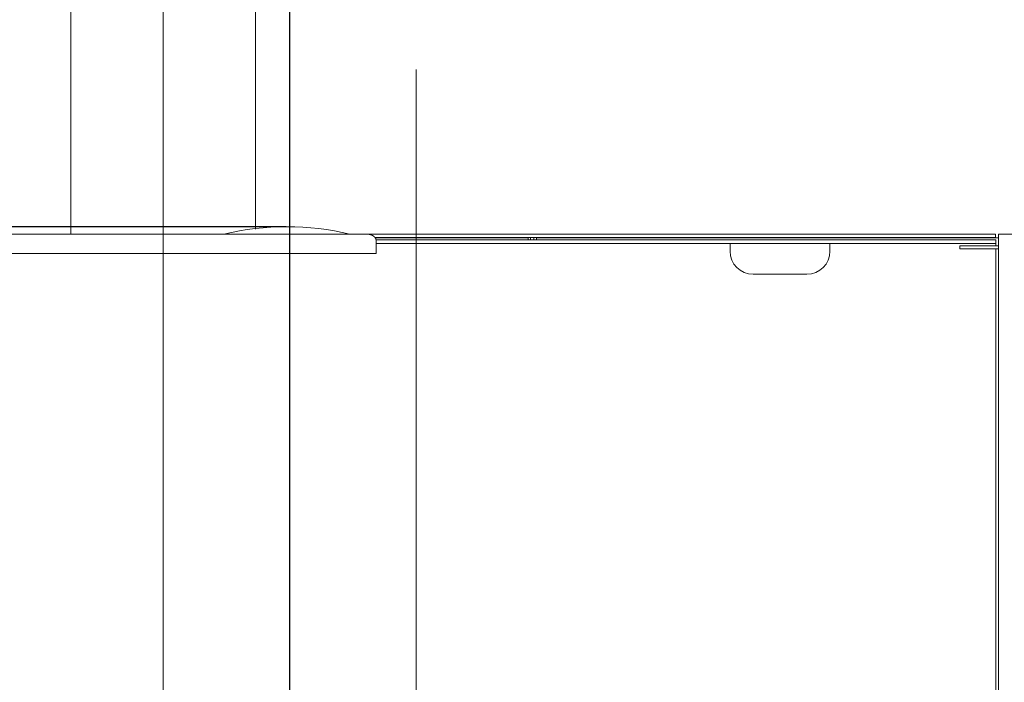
# Model space of a CAD drawing. Extents: x 0 to 59450, y 0 to 42050.
# Tile 119 of 256: x 28852 to 30132, y 8723 to 9583. Entities that reach past the tile are written whole.
import ezdxf

# ---------------------------------------------------------------- set-up
doc = ezdxf.new("R2010")
doc.units = 0
doc.header["$LTSCALE"] = 20
doc.header["$MEASUREMENT"] = 0
doc.layers.get('0').update_dxf_attribs({"linetype": 'CONTINUOUS'})
doc.layers.get('Defpoints').update_dxf_attribs({"linetype": 'CONTINUOUS'})
doc.dimstyles.new('DXF001', dxfattribs={"dimtxt": 3.1, "dimasz": 2, "dimexe": 2, "dimexo": 0.8, "dimgap": 0.09, "dimtad": 1, "dimdsep": 46, "dimtxsty": 'STANDARD', "dimcen": 0.09, "dimazin": 2, "dimtfac": 0.645161, "dimtdec": 4, "dimtmove": 0, "dimatfit": 3, "dimfxl": 1, "dimtvp": 0.66129, "dimtolj": 1, "dimtzin": 0, "dimarcsym": 0})

# ---------------------------------------------------------------- blocks, each defined once
blk = doc.blocks.new('_OPEN')
at = {"color": 0, "linetype": 'ByBlock', "lineweight": -2}
for p, q in [((-1, 0.166667), (0, 0)), ((0, 0), (-1, -0.166667)), ((0, 0), (-1, 0))]:
    blk.add_line(p, q, dxfattribs=at)
blk = doc.blocks.new('*D24')
at = {"color": 0, "linetype": 'Continuous', "lineweight": -2}
for p, q in [((29203.5, 7815.6), (29203.5, 10548.9)), ((33993.6, 7815.6), (33993.6, 10548.9)), ((33991.6, 10546.9), (29205.5, 10546.9))]:
    blk.add_line(p, q, dxfattribs=at)
at = {"layer": 'Defpoints', "color": 0, "linetype": 'Continuous'}
for p in [(29203.5, 10546.9), (29203.5, 7814.8), (33993.6, 7814.8)]:
    blk.add_point(p, dxfattribs=at)
at = {"color": 0, "linetype": 'Continuous', "lineweight": -2, "xscale": 2, "yscale": 2, "zscale": 2, "rotation": 180}
blk.add_blockref('_OPEN', (29203.5, 10546.9), dxfattribs=at)
at = {"color": 0, "linetype": 'Continuous', "lineweight": -2, "xscale": 2, "yscale": 2, "zscale": 2}
blk.add_blockref('_OPEN', (33993.6, 10546.9), dxfattribs=at)
at = {"color": 0, "linetype": 'Continuous', "lineweight": 13, "insert": (31772.5, 10596.9), "char_height": 100, "attachment_point": 5}
blk.add_mtext('\\A1;\\A1;4790', dxfattribs=at)
blk = doc.blocks.new('*D26')
at = {"color": 0, "linetype": 'Continuous', "lineweight": -2}
for p, q in [((29203.5, 7815.6), (29203.5, 13439.6)), ((37637.6, 13437.6), (29205.5, 13437.6)), ((37639.6, 7815.6), (37639.6, 13439.6))]:
    blk.add_line(p, q, dxfattribs=at)
at = {"layer": 'Defpoints', "color": 0, "linetype": 'Continuous'}
for p in [(29203.5, 13437.6), (29203.5, 7814.8), (37639.6, 7814.8)]:
    blk.add_point(p, dxfattribs=at)
at = {"color": 0, "linetype": 'Continuous', "lineweight": -2, "xscale": 2, "yscale": 2, "zscale": 2, "rotation": 180}
blk.add_blockref('_OPEN', (29203.5, 13437.6), dxfattribs=at)
at = {"color": 0, "linetype": 'Continuous', "lineweight": -2, "xscale": 2, "yscale": 2, "zscale": 2}
blk.add_blockref('_OPEN', (37639.6, 13437.6), dxfattribs=at)
at = {"color": 0, "linetype": 'Continuous', "lineweight": 13, "insert": (33595.5, 13487.7), "char_height": 100, "attachment_point": 5}
blk.add_mtext('\\A1;\\A1;8440', dxfattribs=at)
blk = doc.blocks.new('*D30')
at = {"color": 0, "linetype": 'Continuous', "lineweight": -2}
for p, q in [((29198.9, 9314.5), (23516.2, 9314.5)), ((23518.2, 9312.5), (23518.2, 6317)), ((29202.7, 6315), (23516.2, 6315))]:
    blk.add_line(p, q, dxfattribs=at)
at = {"layer": 'Defpoints', "color": 0, "linetype": 'Continuous'}
for p in [(29199.7, 9314.5), (23518.2, 6315), (29203.5, 6315)]:
    blk.add_point(p, dxfattribs=at)
at = {"color": 0, "linetype": 'Continuous', "lineweight": -2, "xscale": 2, "yscale": 2, "zscale": 2}
for p, rotation in [((23518.2, 9314.5), 90), ((23518.2, 6315), 270)]:
    blk.add_blockref('_OPEN', p, dxfattribs=dict(at, rotation=rotation))
at = {"color": 0, "linetype": 'Continuous', "lineweight": 13, "insert": (23468.1, 7988.7), "char_height": 100, "attachment_point": 5, "rotation": 90}
blk.add_mtext('\\A1;\\A1;3000', dxfattribs=at)

msp = doc.modelspace()

# ---------------------------------------------------------------- linework, layer by layer
at = {"color": 3, "linetype": 'Continuous', "lineweight": 13}
for p, q in [((29039.08, 12265.364), (29039.08, 6048.452)), ((28919.08, 12064.774), (28919.08, 9304.774)), ((29159.08, 12064.774), (29159.08, 9311.208)), ((29203.486, 10912.03), (29203.486, 4569.776)), ((29367.892, 9518.696), (29367.892, 3131.1)), ((28745.005, 9304.774), (28965.127, 9304.774)), ((28965.127, 9304.774), (29246.425, 9304.774)), ((29246.425, 9304.774), (29304.31, 9304.774)), ((29306.005, 9304.774), (29304.31, 9304.774)), ((29306.005, 9304.774), (29308.877, 9304.774)), ((29306.005, 9304.68), (29306.005, 9304.774)), ((29308.877, 9304.774), (29308.877, 9303.97)), ((29308.877, 9304.774), (30120.877, 9304.774)), ((30120.877, 9300.374), (29314.362, 9300.374)), ((29314.438, 9300.274), (29513.472, 9300.274)), ((29315.748, 9297.274), (30121.624, 9297.274)), ((29316.003, 9295.774), (29316.001, 9295.948)), ((29316.005, 9295.774), (29316.005, 9279.774)), ((29388.877, 9300.274), (29388.877, 9300.374)), ((29438.877, 9300.274), (29438.877, 9300.374)), ((29513.472, 9297.274), (29513.472, 9300.274)), ((29516.377, 9297.274), (29516.377, 9300.374)), ((29520.777, 9300.374), (29520.777, 9297.274)), ((29524.405, 9300.273), (29524.405, 9300.374)), ((30124.818, 9300.274), (29524.405, 9300.274)), ((29524.405, 9300.274), (29524.405, 9297.274)), ((30120.877, 9304.774), (30120.877, 9300.374)), ((30121.624, 9297.274), (30121.624, 9292.774)), ((30124.818, 9295.374), (30124.818, 9304.774)), ((30124.818, 9304.774), (31334.818, 9304.774)), ((30124.818, 8544.774), (30124.818, 9295.374)), ((29316.003, 9292.774), (30121.624, 9292.774)), ((29775.877, 9292.774), (29775.877, 9282.774)), ((29905.877, 9282.774), (29905.877, 9292.774)), ((30124.818, 9289.774), (30074.818, 9289.774)), ((30074.818, 9289.774), (30074.818, 9285.774)), ((30074.818, 9285.774), (30124.818, 9285.774)), ((30121.624, 9292.774), (30121.624, 9289.774)), ((30121.624, 8530.007), (30121.624, 9285.772)), ((28965.127, 9279.774), (28736.005, 9279.774)), ((29255.125, 9279.774), (28965.127, 9279.774)), ((29316.005, 9279.774), (29255.125, 9279.774)), ((29805.877, 9252.774), (29875.877, 9252.774))]:
    msp.add_line(p, q, dxfattribs=at)
for centre, radius, start, end in [((29199.739, 8964.536), 350, 76.435699, 103.5643), ((29304.041, 9272.986), 31.788, 88.95081, 89.517015), ((29304.507, 9292.978), 11.791, 88.270046, 89.434604), ((29304.478, 9291.726), 13.043, 87.62711, 88.308443), ((29302.845, 9263.427), 41.388, 86.823835, 86.990616), ((29304.283, 9289.05), 15.725, 86.398582, 86.883661), ((29304.528, 9292.095), 12.67, 85.997355, 86.638097), ((29304.376, 9290.076), 14.695, 85.417489, 85.956692), ((29304.261, 9288.876), 15.9, 84.858454, 85.348162), ((29304.358, 9289.874), 14.897, 84.360601, 84.885988), ((29304.399, 9290.266), 14.503, 83.827296, 84.369021), ((29304.367, 9290.038), 14.733, 83.268962, 83.800839), ((29304.36, 9289.957), 14.815, 82.751563, 83.279521), ((29304.379, 9290.051), 14.719, 82.244909, 82.776511), ((29304.382, 9290.124), 14.646, 81.686147, 82.21993), ((29304.38, 9290.127), 14.644, 81.139884, 81.674083), ((29304.39, 9290.165), 14.605, 80.62222, 81.157413), ((29304.384, 9290.217), 14.554, 80.027486, 80.564655), ((29304.407, 9290.248), 14.519, 79.557389, 80.095829), ((29304.408, 9290.271), 14.497, 79.004906, 79.544322), ((29304.397, 9290.283), 14.487, 78.411799, 78.951879), ((29304.407, 9290.287), 14.481, 77.909984, 78.450856), ((29304.404, 9290.282), 14.487, 77.359746, 77.900695), ((29304.398, 9290.256), 14.514, 76.819701, 77.360384), ((29304.408, 9290.25), 14.517, 76.321394, 76.862644), ((29304.397, 9290.295), 14.476, 75.692033, 76.23548), ((29304.424, 9290.351), 14.416, 75.195281, 75.741784), ((29304.457, 9290.473), 14.289, 74.647825, 75.199738), ((29304.475, 9290.555), 14.205, 74.073213, 74.629492), ((29304.499, 9290.658), 14.099, 73.489049, 74.050284), ((29304.539, 9290.732), 14.017, 72.998158, 73.563686), ((29304.559, 9290.846), 13.903, 72.365511, 72.936311), ((29304.593, 9290.927), 13.814, 71.826053, 72.401336), ((29304.626, 9291.035), 13.702, 71.23558, 71.816231), ((29304.655, 9291.121), 13.611, 70.646843, 71.232082), ((29304.692, 9291.214), 13.51, 70.072941, 70.66368), ((29304.724, 9291.306), 13.414, 69.473362, 70.068799), ((29304.755, 9291.403), 13.312, 68.850492, 69.451547), ((29304.8, 9291.489), 13.216, 68.291603, 68.897427), ((29304.824, 9291.579), 13.123, 67.63455, 68.246046), ((29304.872, 9291.669), 13.022, 67.062503, 67.67889), ((29304.901, 9291.765), 12.922, 66.393777, 67.016055), ((29304.949, 9291.853), 12.822, 65.802164, 66.430161), ((29305.003, 9291.978), 12.686, 65.157437, 65.792878), ((29305.056, 9292.064), 12.585, 64.56899, 65.210544), ((29305.091, 9292.171), 12.474, 63.85472, 64.503296), ((29305.142, 9292.251), 12.379, 63.252812, 63.907098), ((29305.185, 9292.342), 12.279, 62.579843, 63.240777), ((29305.218, 9292.407), 12.206, 61.910227, 62.576452), ((29305.26, 9292.491), 12.113, 61.223804, 61.896245), ((29305.29, 9292.532), 12.062, 60.579437, 61.256709), ((29305.321, 9292.609), 11.979, 59.843936, 60.526956), ((29305.362, 9292.659), 11.915, 59.206239, 59.895117), ((29305.431, 9292.766), 11.788, 58.529937, 59.227701), ((29305.471, 9292.845), 11.699, 57.789657, 58.494828), ((29305.535, 9292.951), 11.576, 57.065104, 57.779347), ((29305.594, 9293.021), 11.486, 56.399451, 57.121135), ((29305.651, 9293.113), 11.377, 55.648864, 56.379537), ((29305.696, 9293.182), 11.295, 54.903389, 55.64156), ((29305.764, 9293.274), 11.18, 54.170813, 54.918238), ((29305.807, 9293.327), 11.113, 53.434178, 54.188656), ((29305.858, 9293.402), 11.022, 52.655096, 53.417613), ((29305.933, 9293.492), 10.905, 51.909766, 52.682126), ((29306.044, 9293.63), 10.728, 51.128137, 51.916144), ((29306.151, 9293.762), 10.558, 50.333832, 51.13642), ((29306.279, 9293.924), 10.352, 49.482182, 50.303568), ((29306.399, 9294.042), 10.184, 48.725413, 49.56226), ((29306.508, 9294.184), 10.005, 47.805247, 48.659833), ((29306.614, 9294.277), 9.865, 47.028984, 47.898394), ((29306.72, 9294.402), 9.701, 46.09449, 46.981417), ((29306.814, 9294.487), 9.575, 45.248702, 46.149998), ((29306.913, 9294.588), 9.434, 44.326509, 45.244712), ((29306.988, 9294.663), 9.327, 43.385625, 44.31751), ((29307.08, 9294.748), 9.202, 42.450159, 43.398247), ((29307.154, 9294.808), 9.107, 41.520683, 42.481626), ((29307.227, 9294.877), 9.007, 40.52218, 41.498444), ((29307.286, 9294.918), 8.934, 39.582896, 40.571014), ((29307.356, 9294.978), 8.842, 38.569308, 39.571698), ((29307.395, 9295.006), 8.794, 37.572045, 38.585121), ((29307.456, 9295.052), 8.718, 36.547638, 37.573785), ((29307.495, 9295.082), 8.669, 35.511516, 36.5486), ((29307.565, 9295.131), 8.584, 34.462313, 35.515779), ((29307.628, 9295.171), 8.509, 33.407053, 34.474354), ((29307.712, 9295.224), 8.41, 32.339391, 33.424919), ((29307.783, 9295.268), 8.327, 31.242329, 32.343323), ((29307.878, 9295.326), 8.215, 30.122084, 31.242871), ((29307.958, 9295.365), 8.127, 29.03072, 30.168358), ((29308.057, 9295.425), 8.011, 27.836309, 28.995133), ((29308.148, 9295.462), 7.913, 26.733366, 27.910241), ((29308.248, 9295.518), 7.799, 25.494502, 26.693773), ((29308.337, 9295.551), 7.704, 24.344402, 25.562587), ((29308.443, 9295.6), 7.587, 23.090556, 24.331862), ((29308.525, 9295.637), 7.497, 21.815705, 23.076779), ((29308.638, 9295.676), 7.378, 20.573738, 21.859164), ((29308.69, 9295.69), 7.324, 19.312871, 20.612078), ((29308.717, 9295.707), 7.293, 17.953944, 19.263727), ((29308.739, 9295.706), 7.273, 16.692906, 18.011058), ((29308.773, 9295.724), 7.235, 15.308765, 16.638282), ((29308.799, 9295.725), 7.209, 14.009911, 15.349141), ((29308.85, 9295.741), 7.156, 12.636071, 13.988674), ((29308.887, 9295.741), 7.12, 11.33713, 12.701301), ((29308.945, 9295.761), 7.059, 9.8863, 11.266048), ((29308.98, 9295.761), 7.024, 8.545645, 9.93733), ((29309.034, 9295.771), 6.97, 7.128733, 8.534399), ((29309.087, 9295.773), 6.917, 5.743319, 7.165554), ((29309.197, 9295.786), 6.806, 4.273921, 5.723224), ((29309.187, 9295.781), 6.817, 2.861166, 4.312205), ((29309.051, 9295.782), 6.952, 1.368998, 2.797334), ((29805.877, 9282.774), 30, 180, 270), ((29875.877, 9282.774), 30, 270, 360)]:
    msp.add_arc(centre, radius, start, end, dxfattribs=at)

# ---------------------------------------------------------------- dimensions: what is measured, and where the dimension line sits
at = {"linetype": 'Continuous', "lineweight": 13}
for base, p1, text, picture, middle in [((29203.486, 13437.63), (37639.617, 7814.774), '\\A1;8440', '*D26', (33595.452, 13437.63)), ((29203.486, 10546.853), (33993.624, 7814.774), '\\A1;4790', '*D24', (31772.455, 10546.853))]:
    dim = msp.add_linear_dim(base=base, p1=p1, p2=(29203.486, 7814.774), text=text, dimstyle='DXF001', override={"dimtxt": 100, "dimasz": 2, "dimblk1": 'OPEN', "dimblk2": 'OPEN', "dimsah": 1}, dxfattribs=at)
    dim.commit()
    dim.dimension.update_dxf_attribs({"geometry": picture, "text_midpoint": middle, "dimtype": 160})
dim = msp.add_linear_dim(base=(23518.199, 6315.036), p1=(29199.739, 9314.536), p2=(29203.486, 6315.036), angle=90, text='\\A1;3000', dimstyle='DXF001', override={"dimtxt": 100, "dimasz": 2, "dimblk1": 'OPEN', "dimblk2": 'OPEN', "dimsah": 1}, dxfattribs=at)
dim.commit()
dim.dimension.update_dxf_attribs({"geometry": '*D30', "text_midpoint": (23518.199, 7988.686), "dimtype": 160})

doc.saveas('drawing.dxf')
